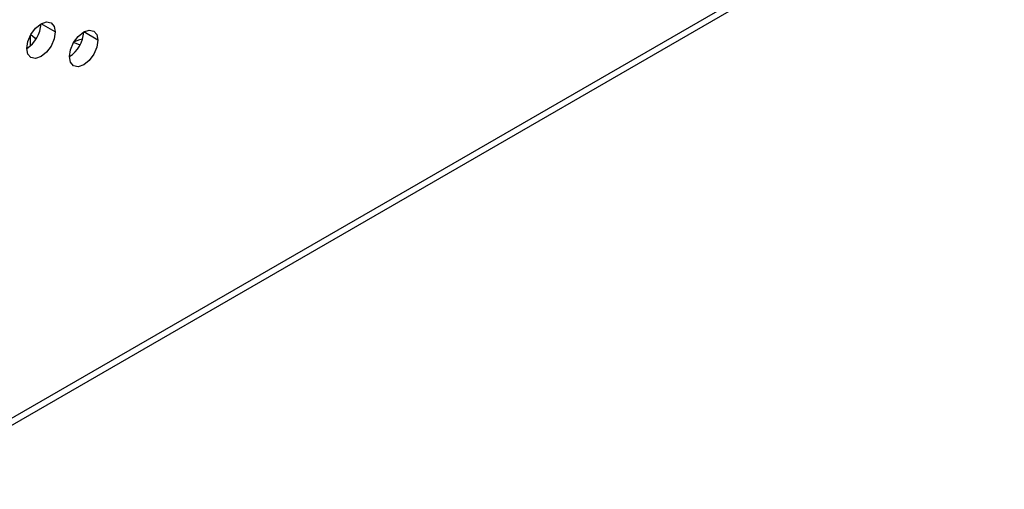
# Model space of a CAD drawing. Header units: millimetres. Extents: x 0 to 1118, y 0 to 864.
# Tile 162 of 256: x 987.68 to 995.84, y 619.9 to 623.79. Entities that reach past the tile are written whole.
import ezdxf

# ---------------------------------------------------------------- set-up
doc = ezdxf.new("R2010")
doc.units = ezdxf.units.MM

msp = doc.modelspace()

# ---------------------------------------------------------------- linework, layer by layer
at = {"color": 7, "linetype": 'Continuous', "lineweight": 25}
for p, q in [((999.9984, 627.6348), (926.2235, 585.0455)), ((926.189, 584.9692), (999.9638, 627.5585)), ((987.9775, 623.6893), (987.8597, 623.7573)), ((988.3311, 623.6212), (988.2132, 623.6893))]:
    msp.add_line(p, q, dxfattribs=at)
at = {"color": 8, "linetype": 'Continuous', "lineweight": 25}
msp.add_line((987.7713, 623.5746), (987.7713, 623.6603), dxfattribs=at)
at = {"color": 7, "linetype": 'Continuous', "lineweight": 25, "flags": 128}
for points in [[(987.7418, 623.5532), (987.7508, 623.6105), (987.7764, 623.6694), (987.8146, 623.721), (987.8597, 623.7574), (987.9048, 623.773), (987.943, 623.7656), (987.9686, 623.7362), (987.9775, 623.6893)], [(987.9775, 623.6893), (987.9686, 623.6321), (987.943, 623.5732), (987.9048, 623.5216), (987.8597, 623.4852), (987.8146, 623.4695), (987.7764, 623.4769), (987.7508, 623.5063), (987.7418, 623.5532)], [(988.0954, 623.4852), (988.1044, 623.5424), (988.1299, 623.6013), (988.1681, 623.6529), (988.2132, 623.6893), (988.2583, 623.705), (988.2966, 623.6975), (988.3221, 623.6681), (988.3311, 623.6212)], [(987.7761, 623.6689), (987.8074, 623.6406), (987.8157, 623.6259)], [(988.3311, 623.6212), (988.3221, 623.564), (988.2966, 623.5051), (988.2583, 623.4535), (988.2132, 623.4171), (988.1681, 623.4014), (988.1299, 623.4089), (988.1044, 623.4383), (988.0954, 623.4852)], [(988.1836, 623.5819), (988.1789, 623.5829), (988.1298, 623.6011)], [(988.2034, 623.6292), (988.1789, 623.6246), (988.1344, 623.6089)]]:
    msp.add_lwpolyline(points, dxfattribs=at)
at = {"color": 7, "linetype": 'Continuous', "lineweight": 25}
for centre in [(987.6038, 623.769), (987.9574, 623.7009)]:
    msp.add_arc(centre, 0.2561, 302.60548, 357.39452, dxfattribs=at)

doc.saveas('drawing.dxf')
